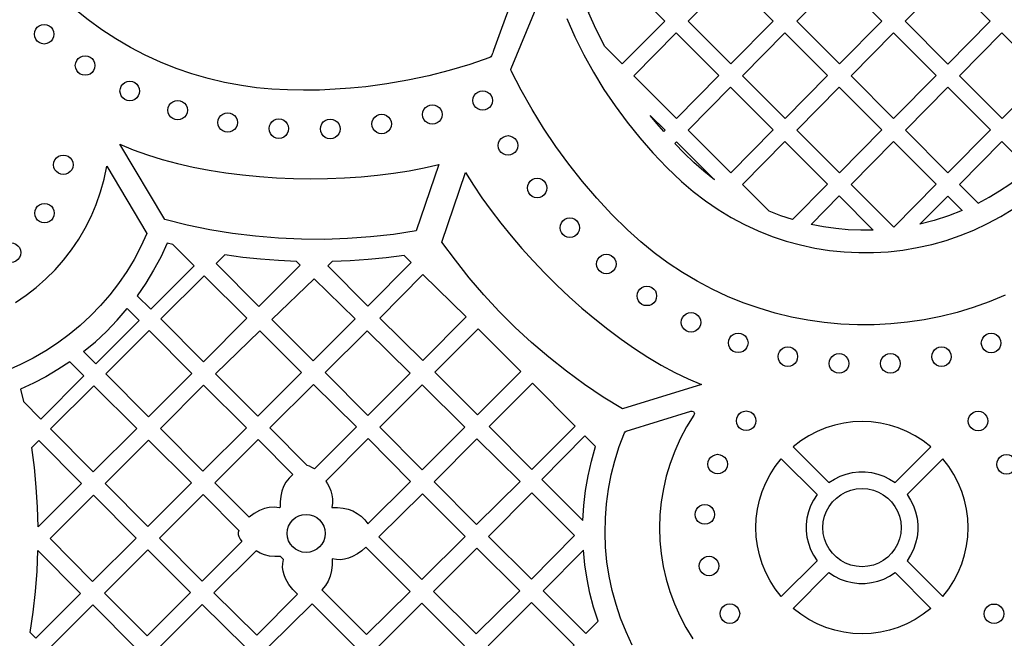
# Model space of a CAD drawing. Header units: millimetres. Extents: x -1358 to 1640, y -1421 to -323.
# Tile 82 of 129: x 648 to 816, y -1122 to -1016. Entities that reach past the tile are written whole.
import ezdxf

# ---------------------------------------------------------------- set-up
doc = ezdxf.new("R2010")
doc.units = ezdxf.units.MM
doc.layers.add('pattern', color=5, linetype='Continuous')

msp = doc.modelspace()

# ---------------------------------------------------------------- linework, layer by layer
at = {"layer": 'pattern'}
for points in [[(733.77, -1007.63), (730.09, -1017.74), (729.17, -1020.27), (728.71, -1021.53), (728.66, -1021.68), (728.58, -1021.9), (728.48, -1022.15), (728.37, -1022.39), (728.24, -1022.58), (728.1, -1022.69), (724.64, -1023.88), (721.16, -1024.92), (717.66, -1025.82), (714.12, -1026.58), (710.54, -1027.2), (706.92, -1027.69), (704.36, -1027.94), (701.73, -1028.13), (699.04, -1028.25), (696.33, -1028.29), (693.61, -1028.24), (690.92, -1028.1), (688.29, -1027.86), (685.73, -1027.5), (682.88, -1026.97), (680.08, -1026.29), (677.31, -1025.49), (674.6, -1024.55), (671.95, -1023.48), (669.35, -1022.29), (666.82, -1020.97), (664.35, -1019.53), (661.96, -1017.97), (659.64, -1016.29), (657.4, -1014.51)], [(815.87, -1063.22), (813.18, -1064.34), (810.45, -1065.32), (807.69, -1066.17), (804.91, -1066.87), (802.1, -1067.43), (799.27, -1067.86), (796.43, -1068.14), (793.59, -1068.29), (790.74, -1068.3), (787.9, -1068.17), (785.07, -1067.9), (782.25, -1067.5), (779.46, -1066.96), (776.69, -1066.28), (773.95, -1065.47), (771.24, -1064.52), (768.58, -1063.44), (765.97, -1062.22), (763.4, -1060.87), (760.9, -1059.38), (758.45, -1057.76), (756.08, -1056.01), (753.78, -1054.12), (751.55, -1052.1), (748.88, -1049.45), (746.33, -1046.69), (743.88, -1043.85), (741.55, -1040.91), (739.33, -1037.88), (737.24, -1034.76), (735.27, -1031.57), (733.42, -1028.29), (731.7, -1024.95), (731.65, -1024.75), (731.69, -1024.55), (737.9, -1009.56)], [(741.17, -1016.04), (742.57, -1019.17), (744.09, -1022.23), (745.75, -1025.22), (747.53, -1028.14), (749.44, -1030.97), (751.46, -1033.72), (753.61, -1036.39), (755.87, -1038.96), (758.24, -1041.44), (760.73, -1043.82), (762.74, -1045.56), (764.83, -1047.17), (766.99, -1048.65), (769.21, -1049.99), (771.48, -1051.19), (773.8, -1052.26), (776.17, -1053.2), (778.57, -1054), (781.01, -1054.66), (783.47, -1055.19), (785.95, -1055.59), (788.44, -1055.85), (790.95, -1055.97), (793.45, -1055.96), (795.95, -1055.82), (798.45, -1055.54), (800.92, -1055.12), (803.38, -1054.57), (805.81, -1053.89), (808.2, -1053.07), (810.56, -1052.12), (812.88, -1051.03), (815.14, -1049.8), (817.35, -1048.45)], [(647.22, -1064.47), (649.04, -1063.24), (650.78, -1061.9), (652.43, -1060.45), (653.98, -1058.9), (655.43, -1057.26), (656.78, -1055.52), (658.01, -1053.69), (659.13, -1051.79), (660.13, -1049.81), (661, -1047.75), (661.74, -1045.63), (662.34, -1043.45), (662.81, -1041.21), (669.65, -1052.71), (668.61, -1054.95), (667.46, -1057.12), (666.19, -1059.21), (664.81, -1061.22), (663.32, -1063.15), (661.73, -1064.99), (660.04, -1066.74), (658.26, -1068.39), (656.38, -1069.95), (654.43, -1071.4), (652.39, -1072.74), (650.27, -1073.96), (648.08, -1075.08), (645.81, -1076.07)], [(752.35, -1122.91), (751.29, -1120.64), (750.37, -1118.32), (749.58, -1115.96), (748.93, -1113.57), (748.42, -1111.14), (748.04, -1108.7), (747.81, -1106.23), (747.71, -1103.76), (747.76, -1101.28), (747.95, -1098.81), (748.28, -1096.34), (748.75, -1093.89), (749.36, -1091.46), (750.12, -1089.05), (751.02, -1086.68), (751.14, -1086.51), (751.32, -1086.41), (762.31, -1083), (762.56, -1082.99), (762.76, -1083.09), (762.89, -1083.27), (762.93, -1083.49), (762.85, -1083.72), (761.61, -1085.7), (760.53, -1087.73), (759.59, -1089.81), (758.8, -1091.93), (758.15, -1094.09), (757.65, -1096.27), (757.29, -1098.47), (757.07, -1100.68), (757, -1102.9), (757.07, -1105.11), (757.28, -1107.31), (757.64, -1109.5), (758.13, -1111.66), (758.76, -1113.79), (759.53, -1115.88), (760.44, -1117.92), (761.49, -1119.92), (762.67, -1121.85)]]:
    msp.add_lwpolyline(points, dxfattribs=at)
for points in [[(747.65, -1020.8), (746.2, -1017.94), (744.87, -1015.01), (750.6, -1009.2), (757.87, -1016.49), (750.65, -1023.81)], [(776.37, -1016.49), (769.1, -1009.2), (761.88, -1016.52), (769.15, -1023.81)], [(794.87, -1016.5), (787.6, -1009.21), (780.38, -1016.52), (787.64, -1023.81)], [(798.87, -1016.53), (806.1, -1009.21), (813.36, -1016.5), (806.14, -1023.82)], [(652.13, -1020.4), (651.69, -1020.34), (651.29, -1020.17), (650.95, -1019.91), (650.69, -1019.57), (650.53, -1019.18), (650.47, -1018.73), (650.53, -1018.29), (650.69, -1017.89), (650.95, -1017.55), (651.29, -1017.29), (651.69, -1017.12), (652.13, -1017.07), (652.58, -1017.12), (652.97, -1017.29), (653.31, -1017.55), (653.57, -1017.89), (653.74, -1018.29), (653.8, -1018.73), (653.74, -1019.18), (653.57, -1019.57), (653.31, -1019.91), (652.97, -1020.17), (652.58, -1020.34)], [(767.12, -1025.77), (759.85, -1018.48), (752.63, -1025.8), (759.9, -1033.09)], [(785.62, -1025.77), (778.35, -1018.48), (771.13, -1025.8), (778.39, -1033.09)], [(789.63, -1025.8), (796.85, -1018.49), (804.12, -1025.77), (796.89, -1033.09)], [(822.61, -1025.78), (815.35, -1018.49), (808.12, -1025.81), (815.39, -1033.1)], [(659.11, -1025.74), (658.66, -1025.68), (658.27, -1025.52), (657.93, -1025.26), (657.67, -1024.92), (657.5, -1024.52), (657.44, -1024.08), (657.5, -1023.63), (657.67, -1023.24), (657.93, -1022.9), (658.27, -1022.64), (658.66, -1022.47), (659.11, -1022.41), (659.55, -1022.47), (659.95, -1022.64), (660.29, -1022.9), (660.55, -1023.24), (660.71, -1023.63), (660.77, -1024.08), (660.71, -1024.52), (660.55, -1024.92), (660.29, -1025.26), (659.95, -1025.52), (659.55, -1025.68)], [(666.72, -1030.08), (666.28, -1030.03), (665.88, -1029.86), (665.54, -1029.6), (665.28, -1029.26), (665.11, -1028.86), (665.05, -1028.42), (665.11, -1027.97), (665.28, -1027.57), (665.54, -1027.24), (665.88, -1026.98), (666.28, -1026.81), (666.72, -1026.75), (667.16, -1026.81), (667.56, -1026.98), (667.9, -1027.24), (668.16, -1027.57), (668.33, -1027.97), (668.39, -1028.42), (668.33, -1028.86), (668.16, -1029.26), (667.9, -1029.6), (667.56, -1029.86), (667.16, -1030.03)], [(726.85, -1031.71), (726.4, -1031.65), (726.01, -1031.48), (725.67, -1031.22), (725.41, -1030.88), (725.24, -1030.48), (725.18, -1030.04), (725.24, -1029.6), (725.41, -1029.2), (725.67, -1028.86), (726.01, -1028.6), (726.4, -1028.43), (726.85, -1028.37), (727.29, -1028.43), (727.69, -1028.6), (728.03, -1028.86), (728.29, -1029.2), (728.45, -1029.6), (728.51, -1030.04), (728.45, -1030.48), (728.29, -1030.88), (728.03, -1031.22), (727.69, -1031.48), (727.29, -1031.65)], [(776.37, -1035.05), (769.1, -1027.76), (761.88, -1035.08), (769.15, -1042.36)], [(780.38, -1035.08), (787.6, -1027.76), (794.87, -1035.05), (787.65, -1042.36)], [(813.37, -1035.05), (806.1, -1027.76), (798.88, -1035.08), (806.14, -1042.37)], [(674.88, -1033.35), (674.44, -1033.29), (674.04, -1033.12), (673.7, -1032.86), (673.44, -1032.52), (673.28, -1032.12), (673.22, -1031.68), (673.28, -1031.23), (673.44, -1030.84), (673.7, -1030.5), (674.04, -1030.24), (674.44, -1030.07), (674.88, -1030.01), (675.33, -1030.07), (675.72, -1030.24), (676.06, -1030.5), (676.32, -1030.84), (676.49, -1031.23), (676.55, -1031.68), (676.49, -1032.12), (676.32, -1032.52), (676.06, -1032.86), (675.72, -1033.12), (675.33, -1033.29)], [(718.27, -1034.09), (717.83, -1034.03), (717.43, -1033.86), (717.1, -1033.6), (716.84, -1033.26), (716.67, -1032.86), (716.61, -1032.42), (716.67, -1031.97), (716.84, -1031.58), (717.1, -1031.24), (717.43, -1030.98), (717.83, -1030.81), (718.27, -1030.75), (718.72, -1030.81), (719.12, -1030.98), (719.45, -1031.24), (719.72, -1031.58), (719.88, -1031.97), (719.94, -1032.42), (719.88, -1032.86), (719.72, -1033.26), (719.45, -1033.6), (719.12, -1033.86), (718.72, -1034.03)], [(683.39, -1035.45), (682.95, -1035.39), (682.55, -1035.22), (682.21, -1034.96), (681.95, -1034.62), (681.78, -1034.22), (681.72, -1033.78), (681.78, -1033.34), (681.95, -1032.94), (682.21, -1032.6), (682.55, -1032.34), (682.95, -1032.17), (683.39, -1032.11), (683.83, -1032.17), (684.23, -1032.34), (684.57, -1032.6), (684.83, -1032.94), (685, -1033.34), (685.06, -1033.78), (685, -1034.22), (684.83, -1034.62), (684.57, -1034.96), (684.23, -1035.22), (683.83, -1035.39)], [(692.12, -1036.5), (691.68, -1036.44), (691.28, -1036.27), (690.95, -1036.01), (690.69, -1035.67), (690.52, -1035.27), (690.46, -1034.83), (690.52, -1034.38), (690.69, -1033.99), (690.95, -1033.65), (691.28, -1033.39), (691.68, -1033.22), (692.12, -1033.16), (692.57, -1033.22), (692.97, -1033.39), (693.3, -1033.65), (693.56, -1033.99), (693.73, -1034.38), (693.79, -1034.83), (693.73, -1035.27), (693.56, -1035.67), (693.3, -1036.01), (692.97, -1036.27), (692.57, -1036.44)], [(700.88, -1036.55), (700.44, -1036.49), (700.04, -1036.32), (699.7, -1036.06), (699.44, -1035.72), (699.27, -1035.33), (699.21, -1034.88), (699.27, -1034.44), (699.44, -1034.04), (699.7, -1033.7), (700.04, -1033.44), (700.44, -1033.27), (700.88, -1033.22), (701.32, -1033.27), (701.72, -1033.44), (702.06, -1033.7), (702.32, -1034.04), (702.49, -1034.44), (702.55, -1034.88), (702.49, -1035.33), (702.32, -1035.72), (702.06, -1036.06), (701.72, -1036.32), (701.32, -1036.49)], [(709.65, -1035.7), (709.2, -1035.64), (708.81, -1035.47), (708.47, -1035.21), (708.21, -1034.88), (708.04, -1034.48), (707.98, -1034.03), (708.04, -1033.59), (708.21, -1033.19), (708.47, -1032.85), (708.81, -1032.59), (709.2, -1032.43), (709.65, -1032.37), (710.09, -1032.43), (710.49, -1032.59), (710.83, -1032.85), (711.09, -1033.19), (711.25, -1033.59), (711.31, -1034.03), (711.25, -1034.48), (711.09, -1034.88), (710.83, -1035.21), (710.49, -1035.47), (710.09, -1035.64)], [(757.72, -1035.32), (756.55, -1033.97), (755.42, -1032.59), (757.93, -1035.11)], [(731.18, -1039.37), (730.74, -1039.31), (730.34, -1039.14), (730, -1038.88), (729.74, -1038.54), (729.57, -1038.14), (729.51, -1037.7), (729.57, -1037.26), (729.74, -1036.86), (730, -1036.52), (730.34, -1036.26), (730.74, -1036.09), (731.18, -1036.03), (731.62, -1036.09), (732.02, -1036.26), (732.36, -1036.52), (732.62, -1036.86), (732.79, -1037.26), (732.84, -1037.7), (732.79, -1038.14), (732.62, -1038.54), (732.36, -1038.88), (732.02, -1039.14), (731.62, -1039.31)], [(672.67, -1050.34), (665.02, -1037.48), (667.32, -1038.44), (669.73, -1039.31), (672.24, -1040.09), (674.84, -1040.78), (677.52, -1041.39), (680.27, -1041.92), (683.08, -1042.36), (685.93, -1042.73), (688.81, -1043.01), (691.72, -1043.21), (694.63, -1043.33), (697.54, -1043.37), (700.44, -1043.33), (703.31, -1043.22), (706.15, -1043.03), (708.94, -1042.76), (711.66, -1042.42), (714.32, -1042.01), (716.89, -1041.52), (719.37, -1040.97), (715.54, -1052.26), (711.65, -1052.86), (707.73, -1053.3), (703.81, -1053.59), (699.89, -1053.72), (695.96, -1053.7), (692.04, -1053.53), (688.13, -1053.19), (684.24, -1052.71), (680.36, -1052.07), (676.5, -1051.28)], [(759.6, -1037.38), (759.9, -1037.08), (766.34, -1043.54), (764.55, -1042.11), (762.84, -1040.6), (761.2, -1039.02)], [(785.62, -1044.33), (779.68, -1050.35), (777.67, -1049.68), (775.7, -1048.92), (771.13, -1044.35), (778.35, -1037.04)], [(804.12, -1044.33), (796.85, -1037.04), (789.63, -1044.36), (796.9, -1051.64)], [(808.12, -1044.36), (811.3, -1047.55), (813.16, -1046.54), (814.94, -1045.46), (816.67, -1044.29), (818.35, -1043.03), (819.97, -1041.68), (815.35, -1037.05)], [(655.4, -1042.66), (654.96, -1042.6), (654.56, -1042.43), (654.22, -1042.17), (653.96, -1041.84), (653.79, -1041.44), (653.73, -1040.99), (653.79, -1040.55), (653.96, -1040.15), (654.22, -1039.82), (654.56, -1039.55), (654.96, -1039.39), (655.4, -1039.33), (655.84, -1039.39), (656.24, -1039.55), (656.58, -1039.82), (656.84, -1040.15), (657.01, -1040.55), (657.07, -1040.99), (657.01, -1041.44), (656.84, -1041.84), (656.58, -1042.17), (656.24, -1042.43), (655.84, -1042.6)], [(719.92, -1054.17), (723.94, -1042.33), (725.28, -1044.47), (726.74, -1046.62), (728.3, -1048.79), (729.96, -1050.96), (731.72, -1053.13), (733.55, -1055.27), (735.47, -1057.39), (737.46, -1059.48), (739.51, -1061.52), (741.61, -1063.5), (743.76, -1065.43), (745.96, -1067.28), (748.19, -1069.05), (750.45, -1070.74), (752.72, -1072.32), (755.01, -1073.8), (757.3, -1075.16), (759.6, -1076.39), (761.88, -1077.49), (764.15, -1078.44), (750.67, -1082.62), (747.4, -1080.6), (744.21, -1078.45), (741.12, -1076.19), (738.11, -1073.81), (735.2, -1071.32), (732.39, -1068.72), (729.68, -1066.01), (727.08, -1063.2), (724.58, -1060.29), (722.2, -1057.28)], [(736.13, -1046.62), (735.69, -1046.56), (735.29, -1046.4), (734.96, -1046.13), (734.7, -1045.8), (734.53, -1045.4), (734.47, -1044.95), (734.53, -1044.51), (734.7, -1044.11), (734.96, -1043.78), (735.29, -1043.52), (735.69, -1043.35), (736.13, -1043.29), (736.58, -1043.35), (736.98, -1043.52), (737.31, -1043.78), (737.57, -1044.11), (737.74, -1044.51), (737.8, -1044.95), (737.74, -1045.4), (737.57, -1045.8), (737.31, -1046.13), (736.98, -1046.4), (736.58, -1046.56)], [(793.42, -1052.15), (791.27, -1052.17), (789.14, -1052.08), (787.03, -1051.89), (784.92, -1051.58), (782.81, -1051.17), (787.6, -1046.31)], [(808.58, -1048.81), (806.21, -1049.73), (803.8, -1050.51), (801.34, -1051.14), (806.1, -1046.32)], [(652.19, -1050.91), (651.74, -1050.85), (651.34, -1050.68), (651.01, -1050.42), (650.75, -1050.09), (650.58, -1049.69), (650.52, -1049.25), (650.58, -1048.8), (650.75, -1048.4), (651.01, -1048.07), (651.34, -1047.81), (651.74, -1047.64), (652.19, -1047.58), (652.63, -1047.64), (653.03, -1047.81), (653.36, -1048.07), (653.63, -1048.4), (653.79, -1048.8), (653.85, -1049.25), (653.79, -1049.69), (653.63, -1050.09), (653.36, -1050.42), (653.03, -1050.68), (652.63, -1050.85)], [(741.71, -1053.4), (741.27, -1053.34), (740.87, -1053.17), (740.53, -1052.91), (740.27, -1052.57), (740.1, -1052.18), (740.04, -1051.73), (740.1, -1051.29), (740.27, -1050.89), (740.53, -1050.55), (740.87, -1050.29), (741.27, -1050.12), (741.71, -1050.06), (742.15, -1050.12), (742.55, -1050.29), (742.89, -1050.55), (743.15, -1050.89), (743.32, -1051.29), (743.38, -1051.73), (743.32, -1052.18), (743.15, -1052.57), (742.89, -1052.91), (742.55, -1053.17), (742.15, -1053.34)], [(646.48, -1057.64), (646.04, -1057.58), (645.64, -1057.41), (645.3, -1057.15), (645.04, -1056.81), (644.88, -1056.42), (644.82, -1055.97), (644.88, -1055.53), (645.04, -1055.13), (645.3, -1054.79), (645.64, -1054.53), (646.04, -1054.36), (646.48, -1054.31), (646.93, -1054.36), (647.32, -1054.53), (647.66, -1054.79), (647.92, -1055.13), (648.09, -1055.53), (648.15, -1055.97), (648.09, -1056.42), (647.92, -1056.81), (647.66, -1057.15), (647.32, -1057.41), (646.93, -1057.58)], [(677.67, -1058.24), (674.03, -1054.61), (673.08, -1054.38), (671.99, -1056.73), (670.78, -1058.99), (669.45, -1061.19), (667.99, -1063.33), (670.28, -1065.62)], [(695.77, -1058.1), (695.15, -1057.49), (692.08, -1057.34), (689.02, -1057.11), (685.96, -1056.78), (682.92, -1056.37), (681.44, -1057.84), (688.69, -1065.17)], [(714.69, -1057.67), (713.48, -1056.45), (710.42, -1056.85), (707.36, -1057.16), (704.3, -1057.38), (701.22, -1057.51), (700.47, -1058.22), (707.31, -1065.13)], [(747.93, -1059.59), (747.49, -1059.53), (747.09, -1059.36), (746.75, -1059.1), (746.49, -1058.76), (746.32, -1058.36), (746.26, -1057.92), (746.32, -1057.48), (746.49, -1057.08), (746.75, -1056.74), (747.09, -1056.48), (747.49, -1056.31), (747.93, -1056.25), (748.37, -1056.31), (748.77, -1056.48), (749.11, -1056.74), (749.37, -1057.08), (749.54, -1057.48), (749.6, -1057.92), (749.54, -1058.36), (749.37, -1058.76), (749.11, -1059.1), (748.77, -1059.36), (748.37, -1059.53)], [(671.99, -1067.28), (679.27, -1074.59), (686.68, -1067.18), (679.37, -1059.92)], [(716.67, -1059.71), (724.04, -1066.93), (716.68, -1074.36), (709.31, -1067.14)], [(690.94, -1067.38), (697.98, -1074.42), (705.1, -1067.28), (698.12, -1060.43)], [(754.84, -1065.02), (754.39, -1064.97), (753.99, -1064.8), (753.66, -1064.54), (753.4, -1064.2), (753.23, -1063.8), (753.17, -1063.36), (753.23, -1062.91), (753.4, -1062.51), (753.66, -1062.18), (753.99, -1061.92), (754.39, -1061.75), (754.84, -1061.69), (755.28, -1061.75), (755.68, -1061.92), (756.01, -1062.18), (756.28, -1062.51), (756.44, -1062.91), (756.5, -1063.36), (756.44, -1063.8), (756.28, -1064.2), (756.01, -1064.54), (755.68, -1064.8), (755.28, -1064.97)], [(660.94, -1074.96), (658.85, -1072.86), (660.87, -1071.18), (662.78, -1069.4), (664.58, -1067.52), (666.3, -1065.53), (668.34, -1067.57)], [(762.36, -1069.54), (761.92, -1069.48), (761.52, -1069.31), (761.18, -1069.05), (760.92, -1068.71), (760.75, -1068.31), (760.69, -1067.87), (760.75, -1067.43), (760.92, -1067.03), (761.18, -1066.69), (761.52, -1066.43), (761.92, -1066.26), (762.36, -1066.2), (762.8, -1066.26), (763.2, -1066.43), (763.54, -1066.69), (763.8, -1067.03), (763.97, -1067.43), (764.03, -1067.87), (763.97, -1068.31), (763.8, -1068.71), (763.54, -1069.05), (763.2, -1069.31), (762.8, -1069.48)], [(662.63, -1076.64), (669.89, -1083.97), (677.28, -1076.58), (670.03, -1069.25)], [(688.91, -1069.34), (681.31, -1076.63), (688.54, -1083.88), (695.99, -1076.42)], [(707.16, -1069.31), (700.02, -1076.44), (707.28, -1083.77), (714.51, -1076.54)], [(726.08, -1068.98), (718.7, -1076.36), (725.97, -1083.63), (733.38, -1076.22)], [(770.4, -1073.03), (769.96, -1072.97), (769.56, -1072.81), (769.22, -1072.54), (768.96, -1072.21), (768.79, -1071.81), (768.73, -1071.37), (768.79, -1070.92), (768.96, -1070.52), (769.22, -1070.19), (769.56, -1069.93), (769.96, -1069.76), (770.4, -1069.7), (770.84, -1069.76), (771.24, -1069.93), (771.58, -1070.19), (771.84, -1070.52), (772.01, -1070.92), (772.07, -1071.37), (772.01, -1071.81), (771.84, -1072.21), (771.58, -1072.54), (771.24, -1072.81), (770.84, -1072.97)], [(813.5, -1073.07), (813.06, -1073.01), (812.66, -1072.84), (812.32, -1072.58), (812.06, -1072.24), (811.89, -1071.84), (811.83, -1071.4), (811.89, -1070.96), (812.06, -1070.56), (812.32, -1070.22), (812.66, -1069.96), (813.06, -1069.79), (813.5, -1069.73), (813.94, -1069.79), (814.34, -1069.96), (814.68, -1070.22), (814.94, -1070.56), (815.11, -1070.96), (815.17, -1071.4), (815.11, -1071.84), (814.94, -1072.24), (814.68, -1072.58), (814.34, -1072.84), (813.94, -1073.01)], [(778.87, -1075.37), (778.42, -1075.31), (778.03, -1075.15), (777.69, -1074.89), (777.43, -1074.55), (777.26, -1074.15), (777.2, -1073.71), (777.26, -1073.26), (777.43, -1072.87), (777.69, -1072.53), (778.03, -1072.27), (778.42, -1072.1), (778.87, -1072.04), (779.31, -1072.1), (779.71, -1072.27), (780.04, -1072.53), (780.31, -1072.87), (780.47, -1073.26), (780.53, -1073.71), (780.47, -1074.15), (780.31, -1074.55), (780.04, -1074.89), (779.71, -1075.15), (779.31, -1075.31)], [(805.05, -1075.38), (804.61, -1075.32), (804.21, -1075.15), (803.87, -1074.89), (803.61, -1074.56), (803.44, -1074.16), (803.38, -1073.72), (803.44, -1073.27), (803.61, -1072.87), (803.87, -1072.53), (804.21, -1072.27), (804.61, -1072.11), (805.05, -1072.05), (805.49, -1072.11), (805.89, -1072.27), (806.23, -1072.53), (806.49, -1072.87), (806.66, -1073.27), (806.71, -1073.72), (806.66, -1074.16), (806.49, -1074.56), (806.23, -1074.89), (805.89, -1075.15), (805.49, -1075.32)], [(787.58, -1076.53), (787.14, -1076.48), (786.74, -1076.31), (786.41, -1076.05), (786.15, -1075.71), (785.98, -1075.31), (785.92, -1074.87), (785.98, -1074.42), (786.15, -1074.03), (786.41, -1073.69), (786.74, -1073.43), (787.14, -1073.26), (787.58, -1073.2), (788.03, -1073.26), (788.43, -1073.43), (788.76, -1073.69), (789.02, -1074.03), (789.19, -1074.42), (789.25, -1074.87), (789.19, -1075.31), (789.02, -1075.71), (788.76, -1076.05), (788.43, -1076.31), (788.03, -1076.48)], [(796.34, -1076.53), (795.89, -1076.48), (795.5, -1076.31), (795.16, -1076.05), (794.9, -1075.71), (794.73, -1075.31), (794.67, -1074.87), (794.73, -1074.42), (794.9, -1074.03), (795.16, -1073.69), (795.5, -1073.43), (795.89, -1073.26), (796.34, -1073.2), (796.78, -1073.26), (797.18, -1073.43), (797.52, -1073.69), (797.78, -1074.03), (797.94, -1074.42), (798, -1074.87), (797.94, -1075.31), (797.78, -1075.71), (797.52, -1076.05), (797.18, -1076.31), (796.78, -1076.48)], [(658.91, -1077), (656.5, -1074.6), (654.48, -1075.92), (652.41, -1077.14), (650.29, -1078.25), (648.09, -1079.25), (648.59, -1081.38), (651.55, -1084.35)], [(653.23, -1086.04), (660.49, -1093.37), (667.92, -1085.94), (660.59, -1078.68)], [(679.29, -1078.58), (671.93, -1085.94), (679.19, -1093.27), (686.61, -1085.84)], [(705.35, -1085.7), (698.18, -1092.87), (697.77, -1092.6), (697.32, -1092.39), (696.93, -1092.3), (690.58, -1085.88), (698.02, -1078.44)], [(723.83, -1085.76), (716.53, -1078.53), (709.32, -1085.74), (716.55, -1093.04)], [(727.95, -1085.65), (735.25, -1092.94), (742.63, -1085.57), (735.37, -1078.24)], [(771.76, -1086.32), (771.32, -1086.26), (770.92, -1086.09), (770.58, -1085.83), (770.32, -1085.49), (770.15, -1085.09), (770.09, -1084.65), (770.15, -1084.21), (770.32, -1083.81), (770.58, -1083.47), (770.92, -1083.21), (771.32, -1083.04), (771.76, -1082.98), (772.2, -1083.04), (772.6, -1083.21), (772.94, -1083.47), (773.2, -1083.81), (773.37, -1084.21), (773.43, -1084.65), (773.37, -1085.09), (773.2, -1085.49), (772.94, -1085.83), (772.6, -1086.09), (772.2, -1086.26)], [(811.27, -1086.36), (810.83, -1086.3), (810.43, -1086.13), (810.1, -1085.87), (809.84, -1085.53), (809.67, -1085.13), (809.61, -1084.69), (809.67, -1084.25), (809.84, -1083.85), (810.1, -1083.51), (810.43, -1083.25), (810.83, -1083.08), (811.27, -1083.02), (811.72, -1083.08), (812.12, -1083.25), (812.45, -1083.51), (812.71, -1083.85), (812.88, -1084.25), (812.94, -1084.69), (812.88, -1085.13), (812.71, -1085.53), (812.45, -1085.87), (812.12, -1086.13), (811.72, -1086.3)], [(803.25, -1089.1), (801.94, -1088.08), (800.57, -1087.2), (799.15, -1086.46), (797.67, -1085.85), (796.16, -1085.38), (794.62, -1085.04), (793.07, -1084.84), (791.5, -1084.77), (789.93, -1084.84), (788.38, -1085.04), (786.84, -1085.38), (785.33, -1085.85), (783.85, -1086.46), (782.43, -1087.2), (781.06, -1088.08), (779.75, -1089.1), (785.85, -1095.2), (786.8, -1094.58), (787.79, -1094.09), (788.82, -1093.73), (789.88, -1093.48), (790.96, -1093.36), (792.04, -1093.36), (793.12, -1093.48), (794.18, -1093.73), (795.21, -1094.09), (796.2, -1094.58), (797.15, -1095.2)], [(736.92, -1094.64), (743.94, -1101.66), (744.1, -1099.08), (744.39, -1096.54), (744.83, -1094.03), (745.4, -1091.54), (746.11, -1089.06), (744.27, -1087.22)], [(658.49, -1095.37), (651.1, -1102.76), (651, -1099.36), (650.79, -1095.98), (650.47, -1092.6), (650.04, -1089.23), (651.23, -1088.04)], [(662.53, -1095.33), (669.79, -1102.66), (677.22, -1095.24), (669.89, -1087.98)], [(692.24, -1099.48), (691.35, -1099.38), (690.5, -1099.42), (689.68, -1099.6), (688.85, -1099.94), (687.93, -1100.46), (687.07, -1101.09), (681.19, -1095.26), (688.61, -1087.85), (694.51, -1093.8), (693.86, -1094.44), (693.34, -1095.11), (692.94, -1095.84), (692.64, -1096.63), (692.44, -1097.52), (692.34, -1098.45), (692.33, -1099.39)], [(700.12, -1094.93), (700.42, -1095.43), (700.69, -1095.94), (700.98, -1096.62), (701.17, -1097.3), (701.25, -1097.98), (701.24, -1098.68), (701.13, -1099.42), (702.12, -1099.42), (703.11, -1099.53), (703.95, -1099.72), (704.74, -1100.03), (705.48, -1100.44), (706.16, -1100.94), (706.77, -1101.53), (707.3, -1102.21), (714.58, -1095), (707.35, -1087.7)], [(725.88, -1087.73), (718.57, -1095.07), (725.83, -1102.32), (733.24, -1094.98)], [(766.9, -1093.71), (766.46, -1093.65), (766.06, -1093.48), (765.73, -1093.22), (765.46, -1092.88), (765.3, -1092.48), (765.24, -1092.04), (765.3, -1091.59), (765.46, -1091.2), (765.73, -1090.86), (766.06, -1090.6), (766.46, -1090.43), (766.9, -1090.37), (767.35, -1090.43), (767.75, -1090.6), (768.08, -1090.86), (768.34, -1091.2), (768.51, -1091.59), (768.57, -1092.04), (768.51, -1092.48), (768.34, -1092.88), (768.08, -1093.22), (767.75, -1093.48), (767.35, -1093.65)], [(816.12, -1093.75), (815.67, -1093.69), (815.28, -1093.53), (814.94, -1093.26), (814.68, -1092.93), (814.51, -1092.53), (814.45, -1092.09), (814.51, -1091.64), (814.68, -1091.24), (814.94, -1090.91), (815.28, -1090.65), (815.67, -1090.48), (816.12, -1090.42), (816.56, -1090.48), (816.96, -1090.65), (817.3, -1090.91), (817.56, -1091.24), (817.73, -1091.64), (817.79, -1092.09), (817.73, -1092.53), (817.56, -1092.93), (817.3, -1093.26), (816.96, -1093.53), (816.56, -1093.69)], [(783.83, -1097.22), (783.22, -1098.16), (782.73, -1099.16), (782.36, -1100.19), (782.11, -1101.25), (781.99, -1102.33), (781.99, -1103.41), (782.11, -1104.48), (782.36, -1105.54), (782.73, -1106.58), (783.22, -1107.57), (783.83, -1108.52), (777.73, -1114.62), (776.72, -1113.31), (775.84, -1111.94), (775.09, -1110.51), (774.48, -1109.04), (774.01, -1107.53), (773.67, -1105.99), (773.47, -1104.43), (773.4, -1102.87), (773.47, -1101.3), (773.67, -1099.74), (774.01, -1098.21), (774.48, -1096.7), (775.09, -1095.22), (775.84, -1093.8), (776.72, -1092.43), (777.73, -1091.12)], [(799.17, -1097.22), (799.78, -1098.16), (800.27, -1099.16), (800.64, -1100.19), (800.89, -1101.25), (801.01, -1102.33), (801.01, -1103.41), (800.89, -1104.48), (800.64, -1105.54), (800.27, -1106.58), (799.78, -1107.57), (799.17, -1108.52), (805.27, -1114.62), (806.28, -1113.31), (807.16, -1111.94), (807.91, -1110.51), (808.52, -1109.04), (808.99, -1107.53), (809.33, -1105.99), (809.53, -1104.43), (809.6, -1102.87), (809.53, -1101.3), (809.33, -1099.74), (808.99, -1098.21), (808.52, -1096.7), (807.91, -1095.22), (807.16, -1093.8), (806.28, -1092.43), (805.27, -1091.12)], [(679.21, -1097.24), (685.28, -1103.37), (685.21, -1103.71), (685.21, -1104.04), (685.31, -1104.37), (685.52, -1104.83), (685.79, -1105.25), (679.04, -1112), (671.78, -1104.68)], [(716.59, -1097.09), (709.18, -1104.43), (716.48, -1111.72), (723.88, -1104.38)], [(735.23, -1096.93), (727.87, -1104.36), (735.16, -1111.65), (742.52, -1104.23)], [(791.5, -1109.54), (790.52, -1109.46), (789.57, -1109.25), (788.69, -1108.92), (787.87, -1108.46), (787.13, -1107.9), (786.47, -1107.24), (785.91, -1106.5), (785.45, -1105.68), (785.11, -1104.79), (784.9, -1103.85), (784.83, -1102.87), (784.9, -1101.88), (785.11, -1100.94), (785.45, -1100.06), (785.91, -1099.24), (786.47, -1098.49), (787.13, -1097.83), (787.87, -1097.27), (788.69, -1096.82), (789.57, -1096.48), (790.52, -1096.27), (791.5, -1096.2), (792.49, -1096.27), (793.43, -1096.48), (794.31, -1096.82), (795.13, -1097.27), (795.88, -1097.83), (796.53, -1098.49), (797.09, -1099.24), (797.55, -1100.06), (797.89, -1100.94), (798.1, -1101.88), (798.17, -1102.87), (798.1, -1103.85), (797.89, -1104.79), (797.55, -1105.68), (797.09, -1106.5), (796.53, -1107.24), (795.88, -1107.9), (795.13, -1108.46), (794.31, -1108.92), (793.43, -1109.25), (792.49, -1109.46)], [(660.39, -1112.06), (667.78, -1104.66), (660.53, -1097.34), (653.13, -1104.73)], [(764.71, -1102.29), (764.27, -1102.23), (763.87, -1102.06), (763.53, -1101.8), (763.27, -1101.46), (763.11, -1101.06), (763.05, -1100.62), (763.11, -1100.18), (763.27, -1099.78), (763.53, -1099.44), (763.87, -1099.18), (764.27, -1099.01), (764.71, -1098.95), (765.16, -1099.01), (765.56, -1099.18), (765.89, -1099.44), (766.15, -1099.78), (766.32, -1100.18), (766.38, -1100.62), (766.32, -1101.06), (766.15, -1101.46), (765.89, -1101.8), (765.56, -1102.06), (765.16, -1102.23)], [(696.77, -1107.1), (696.12, -1107.03), (695.51, -1106.84), (694.96, -1106.54), (694.48, -1106.15), (694.09, -1105.67), (693.79, -1105.12), (693.6, -1104.51), (693.54, -1103.86), (693.6, -1103.21), (693.79, -1102.6), (694.09, -1102.05), (694.48, -1101.57), (694.96, -1101.17), (695.51, -1100.87), (696.12, -1100.69), (696.77, -1100.62), (697.43, -1100.69), (698.03, -1100.87), (698.58, -1101.17), (699.06, -1101.57), (699.46, -1102.05), (699.76, -1102.6), (699.95, -1103.21), (700.01, -1103.86), (699.95, -1104.51), (699.76, -1105.12), (699.46, -1105.67), (699.06, -1106.15), (698.58, -1106.54), (698.03, -1106.84), (697.43, -1107.03)], [(649.74, -1120.78), (650.25, -1117.29), (650.65, -1113.79), (650.92, -1110.28), (651.07, -1106.76), (658.34, -1114.1), (650.7, -1121.74)], [(669.68, -1121.35), (677.08, -1113.96), (669.82, -1106.63), (662.43, -1114.02)], [(688.35, -1121.23), (695.3, -1114.22), (694.5, -1113.42), (693.84, -1112.55), (693.28, -1111.57), (693.01, -1110.93), (692.84, -1110.29), (692.77, -1109.65), (692.79, -1108.99), (692.91, -1108.3), (692.42, -1107.82), (691.46, -1107.82), (690.51, -1107.72), (689.7, -1107.53), (688.95, -1107.23), (688.23, -1106.82), (681.05, -1114)], [(714.5, -1113.75), (706.96, -1106.21), (706.25, -1106.81), (705.5, -1107.33), (704.7, -1107.78), (704.01, -1108.07), (703.33, -1108.25), (702.65, -1108.34), (701.95, -1108.33), (701.21, -1108.22), (701.21, -1109.21), (701.1, -1110.2), (700.89, -1111.13), (700.55, -1111.98), (700.08, -1112.76), (699.46, -1113.5), (707.08, -1121.11)], [(725.87, -1106.36), (718.5, -1113.74), (725.77, -1121.01), (733.18, -1113.67)], [(744.42, -1120.91), (746.51, -1118.83), (745.75, -1116.45), (745.13, -1114.06), (744.64, -1111.65), (744.27, -1109.21), (744.03, -1106.73), (737.17, -1113.65)], [(765.43, -1111.08), (764.99, -1111.02), (764.59, -1110.85), (764.25, -1110.59), (763.99, -1110.25), (763.82, -1109.86), (763.76, -1109.41), (763.82, -1108.97), (763.99, -1108.57), (764.25, -1108.23), (764.59, -1107.97), (764.99, -1107.81), (765.43, -1107.75), (765.87, -1107.81), (766.27, -1107.97), (766.61, -1108.23), (766.87, -1108.57), (767.04, -1108.97), (767.09, -1109.41), (767.04, -1109.86), (766.87, -1110.25), (766.61, -1110.59), (766.27, -1110.85), (765.87, -1111.02)], [(803.25, -1116.64), (801.94, -1117.65), (800.57, -1118.53), (799.15, -1119.28), (797.67, -1119.88), (796.16, -1120.36), (794.62, -1120.7), (793.07, -1120.9), (791.5, -1120.97), (789.93, -1120.9), (788.38, -1120.7), (786.84, -1120.36), (785.33, -1119.88), (783.85, -1119.28), (782.43, -1118.53), (781.06, -1117.65), (779.75, -1116.64), (785.85, -1110.54), (786.8, -1111.15), (787.79, -1111.64), (788.82, -1112.01), (789.88, -1112.25), (790.96, -1112.38), (792.04, -1112.38), (793.12, -1112.25), (794.18, -1112.01), (795.21, -1111.64), (796.2, -1111.15), (797.15, -1110.54)], [(716.41, -1130.44), (723.77, -1123.02), (716.51, -1115.76), (709.08, -1123.12)], [(735.17, -1115.66), (727.79, -1123.03), (735.06, -1130.3), (742.44, -1122.93)], [(652.99, -1123.46), (660.32, -1130.71), (667.68, -1123.35), (660.43, -1116.03)], [(679.02, -1130.65), (686.39, -1123.2), (679.08, -1115.96), (671.7, -1123.34)], [(690.38, -1123.22), (697.71, -1130.55), (705.07, -1123.12), (697.81, -1115.86)], [(768.98, -1119.2), (768.53, -1119.14), (768.14, -1118.97), (767.8, -1118.71), (767.54, -1118.37), (767.37, -1117.97), (767.31, -1117.53), (767.37, -1117.09), (767.54, -1116.69), (767.8, -1116.35), (768.14, -1116.09), (768.53, -1115.92), (768.98, -1115.86), (769.42, -1115.92), (769.82, -1116.09), (770.16, -1116.35), (770.42, -1116.69), (770.59, -1117.09), (770.65, -1117.53), (770.59, -1117.97), (770.42, -1118.37), (770.16, -1118.71), (769.82, -1118.97), (769.42, -1119.14)], [(813.99, -1119.23), (813.55, -1119.17), (813.15, -1119), (812.81, -1118.74), (812.55, -1118.4), (812.38, -1118.01), (812.32, -1117.56), (812.38, -1117.12), (812.55, -1116.72), (812.81, -1116.38), (813.15, -1116.12), (813.55, -1115.95), (813.99, -1115.9), (814.43, -1115.95), (814.83, -1116.12), (815.17, -1116.38), (815.43, -1116.72), (815.6, -1117.12), (815.66, -1117.56), (815.6, -1118.01), (815.43, -1118.4), (815.17, -1118.74), (814.83, -1119), (814.43, -1119.17)]]:
    msp.add_lwpolyline(points, close=True, dxfattribs=at)

doc.saveas('drawing.dxf')
